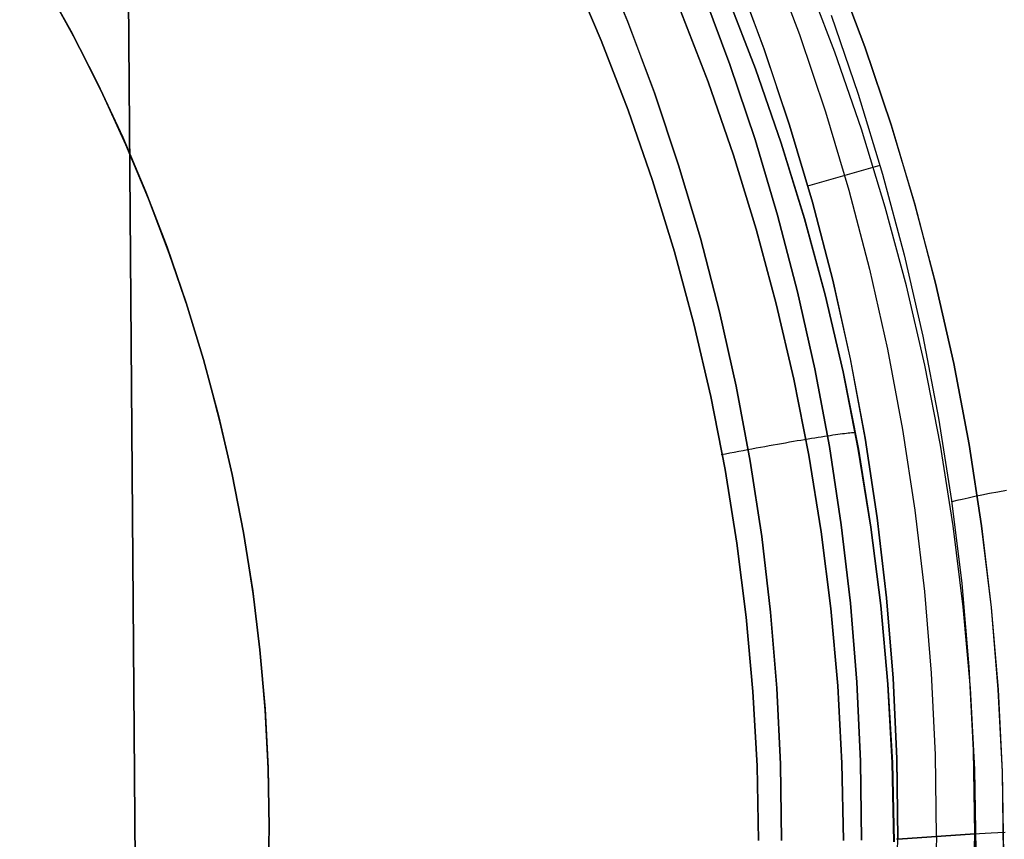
# Model space of a CAD drawing. Header units: millimetres. Extents: x -273 to 273, y -240 to 302.
# Tile 172 of 256: x 176 to 183, y -153 to -147. Entities that reach past the tile are written whole.
import ezdxf

# ---------------------------------------------------------------- set-up
doc = ezdxf.new("R2010")
doc.units = ezdxf.units.MM
doc.header["$MEASUREMENT"] = 0
doc.layers.add('IGES level 1', color=7, linetype='Continuous', true_color=0x3e413d)
doc.layers.add('IGES level 2', color=7, linetype='Continuous', true_color=0x008000)

msp = doc.modelspace()

# ---------------------------------------------------------------- linework, layer by layer
at = {"layer": 'IGES level 1'}
for p, q in [((180.1475, -146.2562, 419.1712), (180.3712, -146.7958, 419.1985)), ((180.3714, -146.7955, 419.1986), (180.1477, -146.2559, 419.1712)), ((181.4684, -146.3074, 421.0274), (181.6886, -146.8944, 421.0548)), ((180.1691, -146.9421, 415.7809), (179.945, -146.4164, 415.7539)), ((179.945, -146.4165, 415.7539), (180.1691, -146.9422, 415.7809)), ((181.9666, -146.4001, 411.8869), (182.1891, -146.9906, 411.9155)), ((182.1902, -146.9895, 411.9156), (181.9678, -146.3989, 411.887)), ((176.1015, -146.8686, 418.8972), (175.8818, -146.4717, 418.8737)), ((175.8818, -146.4717, 418.8737), (176.1015, -146.8686, 418.8972)), ((175.8818, -146.4718, 415.4677), (176.1015, -146.8686, 415.4912)), ((176.1015, -146.8686, 415.4912), (175.8818, -146.4718, 415.4677)), ((181.2003, -146.4258, 419.9367), (181.4167, -147.0044, 419.963)), ((181.417, -147.0044, 419.9631), (181.2007, -146.4258, 419.9368)), ((181.9595, -147.0307, 412.7732), (181.7351, -146.4471, 412.7546)), ((176.1333, -146.9323, 416.5263), (175.9179, -146.5386, 416.5263)), ((180.943, -146.558, 419.4616), (181.1556, -147.1256, 419.4889)), ((181.1556, -147.1256, 419.4889), (180.943, -146.558, 419.4616)), ((181.3505, -147.1578, 415.0685), (181.1324, -146.5933, 415.0426)), ((181.1327, -146.5932, 415.0427), (181.3508, -147.1577, 415.0686)), ((180.9874, -147.2594, 415.6162), (180.7738, -146.7054, 415.5892)), ((180.7738, -146.7054, 415.5892), (180.9874, -147.2594, 415.6162)), ((180.3712, -146.7958, 419.1985), (180.5761, -147.343, 419.2248)), ((180.5763, -147.3426, 419.2248), (180.3714, -146.7955, 419.1986)), ((181.932, -146.7476, 422.0892), (182.1396, -147.3531, 422.1236)), ((181.9324, -146.7475, 422.0892), (182.14, -147.353, 422.1235)), ((176.3072, -147.2729, 418.9199), (176.1015, -146.8686, 418.8972)), ((176.1015, -146.8686, 415.4912), (176.3072, -147.2729, 415.5138)), ((176.3072, -147.2729, 415.5139), (176.1015, -146.8686, 415.4912)), ((176.1015, -146.8686, 418.8972), (176.3072, -147.2729, 418.9199)), ((176.335, -147.3332, 416.5263), (176.1333, -146.9323, 416.5263)), ((180.3747, -147.4754, 415.8068), (180.1691, -146.9421, 415.7809)), ((180.1691, -146.9422, 415.7809), (180.3748, -147.4755, 415.8069)), ((181.6886, -146.8944, 421.0548), (181.8884, -147.4887, 421.0809)), ((181.4167, -147.0044, 419.963), (181.6129, -147.5902, 419.9882)), ((181.6132, -147.5902, 419.9882), (181.417, -147.0044, 419.9631)), ((182.1891, -146.9906, 411.9155), (182.391, -147.5885, 411.9429)), ((182.392, -147.5875, 411.943), (182.1902, -146.9895, 411.9156)), ((182.1634, -147.6217, 412.7909), (181.9595, -147.0307, 412.7732)), ((181.1556, -147.1256, 419.4889), (181.3484, -147.7003, 419.5151)), ((181.3484, -147.7003, 419.5151), (181.1556, -147.1256, 419.4889)), ((181.5489, -147.7296, 415.0934), (181.3505, -147.1578, 415.0685)), ((181.3508, -147.1577, 415.0686), (181.5492, -147.7295, 415.0935)), ((176.4987, -147.6842, 418.9418), (176.3072, -147.2729, 418.9199)), ((176.3072, -147.2729, 415.5138), (176.4987, -147.6842, 415.5357)), ((176.4987, -147.6842, 415.5357), (176.3072, -147.2729, 415.5139)), ((176.3072, -147.2729, 418.9199), (176.4987, -147.6842, 418.9418)), ((181.1817, -147.8205, 415.6421), (180.9874, -147.2594, 415.6162)), ((180.9874, -147.2594, 415.6162), (181.1817, -147.8205, 415.6421)), ((176.5227, -147.7409, 416.5263), (176.335, -147.3332, 416.5263)), ((180.5761, -147.343, 419.2248), (180.762, -147.8969, 419.25)), ((180.7622, -147.8966, 419.25), (180.5763, -147.3426, 419.2248)), ((182.1396, -147.3531, 422.1236), (182.326, -147.9656, 422.1564)), ((182.14, -147.353, 422.1235), (182.3264, -147.9655, 422.1563)), ((180.5617, -148.0155, 415.8317), (180.3747, -147.4754, 415.8068)), ((180.3748, -147.4755, 415.8069), (180.5618, -148.0156, 415.8317)), ((181.8884, -147.4887, 421.0809), (182.0676, -148.0895, 421.1059)), ((181.6129, -147.5902, 419.9882), (181.7888, -148.1824, 420.0123)), ((181.7891, -148.1825, 420.0123), (181.6132, -147.5902, 419.9882)), ((182.3466, -148.2195, 412.8078), (182.1634, -147.6217, 412.7909)), ((182.391, -147.5885, 411.9429), (182.5722, -148.1931, 411.9691)), ((182.5731, -148.1922, 411.9691), (182.392, -147.5875, 411.943)), ((176.6758, -148.1019, 418.9629), (176.4987, -147.6842, 418.9418)), ((176.4987, -147.6842, 415.5357), (176.6758, -148.1019, 415.5568)), ((176.6758, -148.1019, 415.5568), (176.4987, -147.6842, 415.5357)), ((176.4987, -147.6842, 418.9418), (176.6758, -148.1019, 418.9629)), ((181.3484, -147.7003, 419.5151), (181.5212, -148.2814, 419.5401)), ((181.5212, -148.2814, 419.5401), (181.3484, -147.7003, 419.5151)), ((176.6962, -148.1547, 416.5263), (176.5227, -147.7409, 416.5263)), ((181.7272, -148.308, 415.1171), (181.5489, -147.7296, 415.0934)), ((181.5492, -147.7295, 415.0935), (181.7276, -148.3079, 415.1172)), ((181.3564, -148.388, 415.6669), (181.1817, -147.8205, 415.6421)), ((181.1817, -147.8205, 415.6421), (181.3564, -148.388, 415.6669)), ((180.762, -147.8969, 419.25), (180.9287, -148.457, 419.274)), ((180.9289, -148.4566, 419.2741), (180.7622, -147.8966, 419.25)), ((181.7528, -148.0558, 420.0206), (182.3078, -147.8965, 422.1758)), ((182.326, -147.9656, 422.1564), (182.491, -148.5842, 422.1876)), ((182.3264, -147.9655, 422.1563), (182.4913, -148.5842, 422.1875)), ((180.7298, -148.5619, 415.8555), (180.5617, -148.0155, 415.8317)), ((180.5618, -148.0156, 415.8317), (180.7299, -148.562, 415.8555)), ((176.8382, -148.5256, 418.9832), (176.6758, -148.1019, 418.9629)), ((176.6758, -148.1019, 415.5568), (176.8382, -148.5256, 415.5771)), ((176.8382, -148.5256, 415.5771), (176.6758, -148.1019, 415.5568)), ((176.6758, -148.1019, 418.9629), (176.8382, -148.5256, 418.9832)), ((176.8553, -148.5744, 416.5263), (176.6962, -148.1547, 416.5263)), ((182.0676, -148.0895, 421.1059), (182.226, -148.6963, 421.1297)), ((181.7888, -148.1824, 420.0123), (181.9441, -148.7804, 420.0352)), ((181.9444, -148.7806, 420.0352), (181.7891, -148.1825, 420.0123)), ((182.5088, -148.8234, 412.8239), (182.3466, -148.2195, 412.8078)), ((182.5722, -148.1931, 411.9691), (182.7324, -148.8036, 411.994)), ((182.7333, -148.8028, 411.994), (182.5731, -148.1922, 411.9691)), ((181.5212, -148.2814, 419.5401), (181.6739, -148.8682, 419.5639)), ((181.6739, -148.8682, 419.5639), (181.5212, -148.2814, 419.5401)), ((181.8854, -148.8922, 415.1397), (181.7272, -148.308, 415.1171)), ((181.7276, -148.3079, 415.1172), (181.8857, -148.8922, 415.1398)), ((180.9287, -148.457, 419.274), (181.0759, -149.0225, 419.2969)), ((181.0761, -149.0221, 419.2969), (180.9289, -148.4566, 419.2741)), ((181.5113, -148.9614, 415.6905), (181.3564, -148.388, 415.6669)), ((181.3564, -148.388, 415.6669), (181.5113, -148.9614, 415.6905)), ((176.9857, -148.9547, 419.0026), (176.8382, -148.5256, 418.9832)), ((176.8382, -148.5256, 415.5771), (176.9858, -148.9547, 415.5964)), ((176.9858, -148.9547, 415.5965), (176.8382, -148.5256, 415.5771)), ((176.8382, -148.5256, 418.9832), (176.9857, -148.9547, 419.0026)), ((176.9999, -148.9992, 416.5263), (176.8553, -148.5744, 416.5263)), ((180.8789, -149.1138, 415.8781), (180.7298, -148.5619, 415.8555)), ((180.7299, -148.562, 415.8555), (180.8789, -149.1139, 415.8781)), ((182.491, -148.5842, 422.1876), (182.6343, -149.2084, 422.2173)), ((182.4913, -148.5842, 422.1875), (182.6347, -149.2083, 422.2172)), ((182.226, -148.6963, 421.1297), (182.3633, -149.3082, 421.1523)), ((181.9441, -148.7804, 420.0352), (182.0787, -149.3835, 420.0569)), ((182.079, -149.3837, 420.0569), (181.9444, -148.7806, 420.0352)), ((182.6499, -149.4326, 412.8391), (182.5088, -148.8234, 412.8239)), ((182.7324, -148.8036, 411.994), (182.8715, -149.4193, 412.0176)), ((182.8722, -149.4186, 412.0177), (182.7333, -148.8028, 411.994)), ((181.6739, -148.8682, 419.5639), (181.8062, -149.4599, 419.5864)), ((181.8062, -149.4599, 419.5864), (181.6739, -148.8682, 419.5639)), ((182.0231, -149.4817, 415.1612), (181.8854, -148.8922, 415.1397)), ((181.8857, -148.8922, 415.1398), (182.0235, -149.4816, 415.1613)), ((177.1183, -149.3888, 419.0211), (176.9857, -148.9547, 419.0026)), ((176.9857, -148.9547, 419.0026), (177.1183, -149.3888, 419.0211)), ((176.9858, -148.9547, 415.5964), (177.1183, -149.3888, 415.6149)), ((177.1183, -149.3888, 415.6149), (176.9858, -148.9547, 415.5965)), ((181.6461, -149.5398, 415.7128), (181.5113, -148.9614, 415.6905)), ((181.5113, -148.9614, 415.6905), (181.6461, -149.5398, 415.7128)), ((177.1297, -149.4288, 416.5263), (176.9999, -148.9992, 416.5263)), ((181.0759, -149.0225, 419.2969), (181.2035, -149.5928, 419.3186)), ((181.2037, -149.5925, 419.3186), (181.0761, -149.0221, 419.2969)), ((181.0086, -149.6706, 415.8996), (180.8789, -149.1138, 415.8781)), ((180.8789, -149.1139, 415.8781), (181.0087, -149.6708, 415.8996)), ((182.6343, -149.2084, 422.2173), (182.7559, -149.8371, 422.2454)), ((182.6347, -149.2083, 422.2172), (182.7562, -149.8371, 422.2453)), ((182.3633, -149.3082, 421.1523), (182.4794, -149.9245, 421.1736)), ((177.2357, -149.8272, 419.0387), (177.1183, -149.3888, 419.0211)), ((177.1183, -149.3888, 415.6149), (177.2357, -149.8272, 415.6325)), ((177.2357, -149.8272, 415.6325), (177.1183, -149.3888, 415.6149)), ((177.1183, -149.3888, 419.0211), (177.2357, -149.8272, 419.0387)), ((177.2446, -149.8626, 416.5263), (177.1297, -149.4288, 416.5263)), ((182.0787, -149.3835, 420.0569), (182.1924, -149.9909, 420.0773)), ((182.1926, -149.9911, 420.0773), (182.079, -149.3837, 420.0569)), ((182.7697, -150.0463, 412.8534), (182.6499, -149.4326, 412.8391)), ((182.8715, -149.4193, 412.0176), (182.9892, -150.0394, 412.0399)), ((182.9899, -150.0389, 412.04), (182.8722, -149.4186, 412.0177)), ((181.8062, -149.4599, 419.5864), (181.918, -150.0559, 419.6077)), ((181.918, -150.0559, 419.6077), (181.8062, -149.4599, 419.5864)), ((182.1403, -150.0756, 415.1814), (182.0231, -149.4817, 415.1612)), ((182.0235, -149.4816, 415.1613), (182.1407, -150.0756, 415.1815)), ((181.2035, -149.5928, 419.3186), (181.3114, -150.1673, 419.339)), ((181.3116, -150.1669, 419.339), (181.2037, -149.5925, 419.3186)), ((181.7607, -150.1226, 415.7339), (181.6461, -149.5398, 415.7128)), ((181.6461, -149.5398, 415.7128), (181.7607, -150.1226, 415.7339)), ((181.1189, -150.2317, 415.9198), (181.0086, -149.6706, 415.8996)), ((181.0087, -149.6708, 415.8996), (181.119, -150.2318, 415.9198)), ((177.3377, -150.2694, 419.0554), (177.2357, -149.8272, 419.0387)), ((177.2357, -149.8272, 415.6325), (177.3377, -150.2695, 415.6492)), ((177.3377, -150.2695, 415.6492), (177.2357, -149.8272, 415.6325)), ((177.2357, -149.8272, 419.0387), (177.3377, -150.2694, 419.0554)), ((177.3445, -150.3001, 416.5263), (177.2446, -149.8626, 416.5263)), ((182.7559, -149.8371, 422.2454), (182.8555, -150.4699, 422.2718)), ((182.7562, -149.8371, 422.2453), (182.8559, -150.4698, 422.2717)), ((181.8798, -149.9764, 415.6023), (181.9023, -149.9729, 415.5767)), ((181.9023, -149.9729, 415.5767), (181.9239, -149.9697, 415.5502)), ((181.9239, -149.9697, 415.5502), (181.9446, -149.9666, 415.5231)), ((181.9446, -149.9666, 415.5231), (181.9644, -149.9638, 415.4952)), ((181.9644, -149.9638, 415.4952), (181.9833, -149.9611, 415.4667)), ((181.9833, -149.9611, 415.4667), (182.0012, -149.9587, 415.4375)), ((182.0012, -149.9587, 415.4375), (182.0181, -149.9564, 415.4077)), ((182.0181, -149.9564, 415.4077), (182.034, -149.9544, 415.3774)), ((182.034, -149.9544, 415.3774), (182.0488, -149.9526, 415.3465)), ((182.0488, -149.9526, 415.3465), (182.0626, -149.951, 415.3152)), ((182.0626, -149.951, 415.3152), (182.0754, -149.9496, 415.2833)), ((182.0754, -149.9496, 415.2833), (182.0871, -149.9484, 415.2511)), ((182.0871, -149.9484, 415.2511), (182.0977, -149.9475, 415.2185)), ((182.0977, -149.9475, 415.2185), (182.1071, -149.9468, 415.1855)), ((182.4794, -149.9245, 421.1736), (182.5742, -150.5445, 421.1936)), ((181.4231, -150.0542, 415.8881), (181.4556, -150.0483, 415.8781)), ((181.4556, -150.0483, 415.8781), (181.4878, -150.0425, 415.8669)), ((181.4878, -150.0425, 415.8669), (181.5196, -150.0369, 415.8547)), ((181.5196, -150.0369, 415.8547), (181.5509, -150.0313, 415.8413)), ((181.5509, -150.0313, 415.8413), (181.5818, -150.0259, 415.8268)), ((181.5818, -150.0259, 415.8268), (181.6122, -150.0206, 415.8112)), ((181.6122, -150.0206, 415.8112), (181.642, -150.0155, 415.7946)), ((181.642, -150.0155, 415.7946), (181.6713, -150.0104, 415.777)), ((181.6713, -150.0104, 415.777), (181.7, -150.0056, 415.7583)), ((181.7, -150.0056, 415.7583), (181.728, -150.0009, 415.7387)), ((181.728, -150.0009, 415.7387), (181.7551, -149.9964, 415.7182)), ((181.7551, -149.9964, 415.7182), (181.7816, -149.992, 415.6968)), ((181.7816, -149.992, 415.6968), (181.8073, -149.9878, 415.6744)), ((181.8073, -149.9878, 415.6744), (181.8323, -149.9838, 415.6513)), ((181.8323, -149.9838, 415.6513), (181.8564, -149.98, 415.6272)), ((181.8564, -149.98, 415.6272), (181.8798, -149.9764, 415.6023)), ((182.1924, -149.9909, 420.0773), (182.285, -150.6019, 420.0966)), ((182.2852, -150.6021, 420.0965), (182.1926, -149.9911, 420.0773)), ((182.8681, -150.6638, 412.8669), (182.7697, -150.0463, 412.8534)), ((182.9892, -150.0394, 412.0399), (183.0855, -150.6634, 412.0609)), ((183.0861, -150.663, 412.0609), (182.9899, -150.0389, 412.04)), ((181.0871, -150.1173, 415.924), (181.121, -150.1107, 415.9258)), ((181.121, -150.1107, 415.9258), (181.1549, -150.1042, 415.9264)), ((181.1549, -150.1042, 415.9264), (181.1888, -150.0978, 415.9257)), ((181.1888, -150.0978, 415.9257), (181.2227, -150.0913, 415.9239)), ((181.2227, -150.0913, 415.9239), (181.2565, -150.085, 415.9209)), ((181.2565, -150.085, 415.9209), (181.2902, -150.0787, 415.9167)), ((181.2902, -150.0787, 415.9167), (181.3238, -150.0724, 415.9113)), ((181.3238, -150.0724, 415.9113), (181.3571, -150.0663, 415.9047)), ((181.3571, -150.0663, 415.9047), (181.3902, -150.0602, 415.897)), ((181.3902, -150.0602, 415.897), (181.4231, -150.0542, 415.8881)), ((181.855, -150.7091, 415.7538), (181.7607, -150.1226, 415.7339)), ((181.7607, -150.1226, 415.7339), (181.855, -150.7091, 415.7538)), ((181.918, -150.0559, 419.6077), (182.0092, -150.6554, 419.6277)), ((182.0092, -150.6554, 419.6277), (181.918, -150.0559, 419.6077)), ((182.2368, -150.6733, 415.2004), (182.1403, -150.0756, 415.1814)), ((182.1407, -150.0756, 415.1815), (182.2372, -150.6733, 415.2005)), ((181.3114, -150.1673, 419.339), (181.3993, -150.7452, 419.3582)), ((181.3996, -150.7447, 419.3582), (181.3116, -150.1669, 419.339)), ((177.4243, -150.715, 419.0711), (177.3377, -150.2694, 419.0554)), ((177.3377, -150.2694, 419.0554), (177.4243, -150.715, 419.0711)), ((177.3377, -150.2695, 415.6492), (177.4243, -150.7151, 415.6649)), ((177.4243, -150.7151, 415.6649), (177.3377, -150.2695, 415.6492)), ((181.2097, -150.7962, 415.9388), (181.1189, -150.2317, 415.9198)), ((181.119, -150.2318, 415.9198), (181.2097, -150.7964, 415.9388)), ((177.4292, -150.7409, 416.5263), (177.3445, -150.3001, 416.5263)), ((183.1465, -150.4169, 423.0539), (183.0877, -150.4286, 422.9303)), ((183.2095, -150.4046, 423.1754), (183.1465, -150.4169, 423.0539)), ((183.2766, -150.3919, 423.2946), (183.2095, -150.4046, 423.1754)), ((182.8555, -150.4699, 422.2718), (182.933, -151.1057, 422.2965)), ((182.8559, -150.4698, 422.2717), (182.9334, -151.1057, 422.2964)), ((182.8956, -150.4701, 422.4176), (182.8586, -150.4791, 422.2855)), ((182.937, -150.4606, 422.5482), (182.8956, -150.4701, 422.4176)), ((182.9829, -150.4505, 422.6773), (182.937, -150.4606, 422.5482)), ((183.0332, -150.4398, 422.8047), (182.9829, -150.4505, 422.6773)), ((183.0877, -150.4286, 422.9303), (183.0332, -150.4398, 422.8047)), ((182.5742, -150.5445, 421.1936), (182.6475, -151.1674, 421.2123)), ((182.285, -150.6019, 420.0966), (182.3564, -151.2157, 420.1145)), ((182.3566, -151.216, 420.1145), (182.2852, -150.6021, 420.0965)), ((177.4953, -151.1634, 419.0858), (177.4243, -150.715, 419.0711)), ((177.4243, -150.715, 419.0711), (177.4953, -151.1634, 419.0858)), ((177.4243, -150.7151, 415.6649), (177.4953, -151.1634, 415.6796)), ((177.4953, -151.1634, 415.6796), (177.4243, -150.7151, 415.6649)), ((181.9289, -151.2986, 415.7723), (181.855, -150.7091, 415.7538)), ((181.855, -150.7091, 415.7538), (181.9289, -151.2986, 415.7723)), ((182.0092, -150.6554, 419.6277), (182.0796, -151.2577, 419.6464)), ((182.0796, -151.2577, 419.6464), (182.0092, -150.6554, 419.6277)), ((182.3125, -151.274, 415.2182), (182.2368, -150.6733, 415.2004)), ((182.2372, -150.6733, 415.2005), (182.3129, -151.274, 415.2183)), ((182.9449, -151.2844, 412.8794), (182.8681, -150.6638, 412.8669)), ((183.0855, -150.6634, 412.0609), (183.1602, -151.2903, 412.0805)), ((183.1607, -151.29, 412.0806), (183.0861, -150.663, 412.0609)), ((177.4986, -151.1842, 416.5263), (177.4292, -150.7409, 416.5263)), ((181.2808, -151.3637, 415.9566), (181.2097, -150.7962, 415.9388)), ((181.2097, -150.7964, 415.9388), (181.2808, -151.3638, 415.9566)), ((181.3993, -150.7452, 419.3582), (181.4673, -151.3258, 419.3762)), ((181.4675, -151.3253, 419.3762), (181.3996, -150.7447, 419.3582)), ((182.933, -151.1057, 422.2965), (182.9884, -151.744, 422.3194)), ((182.9334, -151.1057, 422.2964), (182.9888, -151.7439, 422.3193)), ((177.5507, -151.614, 419.0996), (177.4953, -151.1634, 419.0858)), ((177.4953, -151.1634, 415.6796), (177.5507, -151.614, 415.6933)), ((177.5507, -151.614, 415.6933), (177.4953, -151.1634, 415.6796)), ((177.4953, -151.1634, 419.0858), (177.5507, -151.614, 419.0996)), ((182.6475, -151.1674, 421.2123), (182.6993, -151.7925, 421.2296)), ((177.5527, -151.6297, 416.5263), (177.4986, -151.1842, 416.5263)), ((182.3564, -151.2157, 420.1145), (182.4066, -151.8318, 420.1312)), ((182.4067, -151.8321, 420.1311), (182.3566, -151.216, 420.1145)), ((181.4673, -151.3258, 419.3762), (181.5152, -151.9084, 419.3928)), ((181.5154, -151.908, 419.3928), (181.4675, -151.3253, 419.3762)), ((181.9823, -151.8903, 415.7896), (181.9289, -151.2986, 415.7723)), ((181.9289, -151.2986, 415.7723), (181.9823, -151.8903, 415.7896)), ((182.0796, -151.2577, 419.6464), (182.1292, -151.8622, 419.6637)), ((182.1292, -151.8622, 419.6637), (182.0796, -151.2577, 419.6464)), ((182.3672, -151.877, 415.2347), (182.3125, -151.274, 415.2182)), ((182.3129, -151.274, 415.2183), (182.3676, -151.877, 415.2348)), ((183, -151.9074, 412.8909), (182.9449, -151.2844, 412.8794)), ((183.1602, -151.2903, 412.0805), (183.2133, -151.9194, 412.0988)), ((183.2136, -151.9192, 412.0988), (183.1607, -151.29, 412.0806)), ((181.3321, -151.9332, 415.9732), (181.2808, -151.3637, 415.9566)), ((181.2808, -151.3638, 415.9566), (181.3321, -151.9334, 415.9732)), ((177.5903, -152.0663, 419.1123), (177.5507, -151.614, 419.0996)), ((177.5507, -151.614, 415.6933), (177.5904, -152.0663, 415.7061)), ((177.5904, -152.0663, 415.7061), (177.5507, -151.614, 415.6933)), ((177.5507, -151.614, 419.0996), (177.5903, -152.0663, 419.1123)), ((177.5914, -152.0768, 416.5263), (177.5527, -151.6297, 416.5263)), ((182.9884, -151.744, 422.3194), (183.0216, -152.3838, 422.3407)), ((182.9888, -151.7439, 422.3193), (183.022, -152.3838, 422.3406)), ((182.4066, -151.8318, 420.1312), (182.4355, -152.4492, 420.1465)), ((182.4356, -152.4495, 420.1464), (182.4067, -151.8321, 420.1311)), ((182.6993, -151.7925, 421.2296), (182.7295, -152.4191, 421.2456)), ((181.3636, -152.5043, 415.9884), (181.3321, -151.9332, 415.9732)), ((181.3321, -151.9334, 415.9732), (181.3636, -152.5044, 415.9884)), ((181.5152, -151.9084, 419.3928), (181.5429, -152.4924, 419.4081)), ((181.5431, -152.4919, 419.4081), (181.5154, -151.908, 419.3928)), ((182.015, -152.4835, 415.8055), (181.9823, -151.8903, 415.7896)), ((181.9823, -151.8903, 415.7896), (182.015, -152.4835, 415.8055)), ((182.1292, -151.8622, 419.6637), (182.1579, -152.4681, 419.6797)), ((182.1579, -152.4681, 419.6797), (182.1292, -151.8622, 419.6637)), ((182.401, -152.4816, 415.25), (182.3672, -151.877, 415.2347)), ((182.3676, -151.877, 415.2348), (182.4014, -152.4816, 415.2501)), ((183.0334, -152.5319, 412.9016), (183, -151.9074, 412.8909)), ((183.2133, -151.9194, 412.0988), (183.2446, -152.5501, 412.1156)), ((183.2448, -152.55, 412.1156), (183.2136, -151.9192, 412.0988)), ((177.6143, -152.5197, 419.124), (177.5903, -152.0663, 419.1123)), ((177.5903, -152.0663, 419.1123), (177.6143, -152.5197, 419.124)), ((177.5904, -152.0663, 415.7061), (177.6143, -152.5197, 415.7178)), ((177.6143, -152.5197, 415.7178), (177.5904, -152.0663, 415.7061)), ((177.6146, -152.525, 416.5263), (177.5914, -152.0768, 416.5263)), ((183.0216, -152.3838, 422.3407), (183.0325, -153.0245, 422.3602)), ((183.022, -152.3838, 422.3406), (183.0329, -153.0245, 422.36)), ((182.4355, -152.4492, 420.1465), (182.443, -153.0672, 420.1605)), ((182.4431, -153.0676, 420.1604), (182.4356, -152.4495, 420.1464)), ((182.7295, -152.4191, 421.2456), (182.738, -153.0464, 421.2602)), ((177.6224, -152.9737, 419.1347), (177.6143, -152.5197, 419.124)), ((177.6143, -152.5197, 415.7178), (177.6224, -152.9737, 415.7284)), ((177.6224, -152.9737, 415.7284), (177.6143, -152.5197, 415.7178)), ((177.6143, -152.5197, 419.124), (177.6224, -152.9737, 419.1347)), ((177.6224, -152.9737, 416.5263), (177.6146, -152.525, 416.5263)), ((181.3752, -153.0762, 416.0023), (181.3636, -152.5043, 415.9884)), ((181.3636, -152.5044, 415.9884), (181.3753, -153.0763, 416.0023)), ((181.5429, -152.4924, 419.4081), (181.5505, -153.077, 419.4221)), ((181.5507, -153.0765, 419.4221), (181.5431, -152.4919, 419.4081)), ((182.0271, -153.0775, 415.82), (182.015, -152.4835, 415.8055)), ((182.015, -152.4835, 415.8055), (182.0271, -153.0775, 415.82)), ((182.1579, -152.4681, 419.6797), (182.1657, -153.0746, 419.6943)), ((182.1657, -153.0746, 419.6943), (182.1579, -152.4681, 419.6797)), ((182.4137, -153.087, 415.2639), (182.401, -152.4816, 415.25)), ((182.4014, -152.4816, 415.2501), (182.4142, -153.087, 415.264)), ((183.045, -153.1572, 412.9112), (183.0334, -152.5319, 412.9016)), ((183.2446, -152.5501, 412.1156), (183.2542, -153.1815, 412.131)), ((183.2542, -153.1815, 412.131), (183.2448, -152.55, 412.1156)), ((177.613, -153.4277, 419.1418), (177.6224, -152.9737, 419.1347)), ((177.6224, -152.9737, 415.7284), (177.613, -153.4277, 415.7356)), ((177.613, -153.4277, 415.7356), (177.6224, -152.9737, 415.7284)), ((177.6224, -152.9737, 419.1347), (177.613, -153.4277, 419.1418)), ((177.6146, -153.4224, 416.6101), (177.6224, -152.9737, 416.6101)), ((177.6224, -152.9737, 415.7284), (177.6224, -152.9737, 419.1347)), ((177.6224, -152.9737, 419.1347), (177.6224, -152.9737, 415.7284)), ((182.4273, -153.6878, 420.1689), (182.4431, -153.0676, 420.1604)), ((182.443, -153.0672, 420.1605), (182.4336, -153.0678, 420.1275)), ((183.0329, -153.0245, 422.36), (182.4431, -153.0676, 420.1604)), ((182.4431, -153.0676, 420.1604), (183.0329, -153.0245, 422.36)), ((182.7391, -153.0463, 421.2644), (182.7238, -153.6774, 421.2732)), ((183.0173, -153.6637, 422.3708), (183.0326, -153.0245, 422.3601)), ((183.0329, -153.0245, 422.36), (183.0176, -153.6638, 422.3707)), ((183.0325, -153.0245, 422.3602), (183.0702, -153.0221, 422.4919)), ((183.0326, -153.0245, 422.3601), (183.0703, -153.0221, 422.4919)), ((183.0702, -153.0221, 422.4919), (183.1125, -153.0197, 422.6222)), ((183.0703, -153.0221, 422.4919), (183.1125, -153.0197, 422.6222)), ((183.1125, -153.0197, 422.6222), (183.1592, -153.0174, 422.751)), ((183.1125, -153.0197, 422.6222), (183.1591, -153.0174, 422.7511)), ((183.1591, -153.0174, 422.7511), (183.2102, -153.0151, 422.8782)), ((183.1592, -153.0174, 422.751), (183.2103, -153.0151, 422.8782)), ((183.2102, -153.0151, 422.8782), (183.2656, -153.0128, 423.0036)), ((183.2103, -153.0151, 422.8782), (183.2657, -153.0128, 423.0035))]:
    msp.add_line(p, q, dxfattribs=at)
at = {"layer": 'IGES level 2', "color": 31, "true_color": 0xfabe47}
for p, q in [((175.7084, -36.3437, 481.3784), (176.7159, -169.4462, 483.2027)), ((176.7159, -169.4462, 483.2027), (175.7084, -36.3437, 481.3784))]:
    msp.add_line(p, q, dxfattribs=at)

doc.saveas('drawing.dxf')
